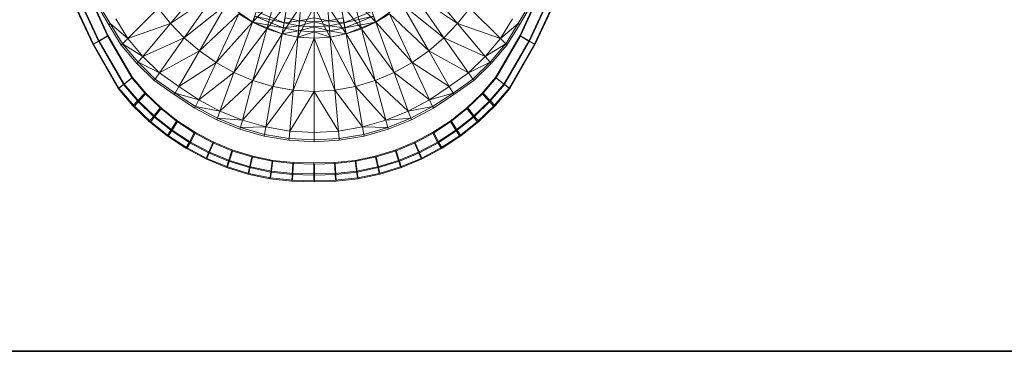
# Model space of a CAD drawing. Header units: metres. Extents: x 391.1 to 430.4, y 12.7 to 28.4.
# Tile 46 of 166: x 401.69 to 402.337, y 27.261 to 27.479. Entities that reach past the tile are written whole.
import ezdxf

# ---------------------------------------------------------------- set-up
doc = ezdxf.new("R2010")
doc.units = ezdxf.units.M
doc.layers.add('01_SUELOS', color=7, linetype='Continuous', lineweight=25, true_color=0x007f00)
doc.layers.add('A-DETL-____-MBND', color=7, linetype='Continuous', lineweight=18)

# ---------------------------------------------------------------- blocks, each defined once
blk = doc.blocks.new('Family - Inodor PB-155331-02_ELEC_P0')
at = {"layer": 'A-DETL-____-MBND', "color": 253, "true_color": 0xaaaaaa}
for p, q in [((0.13144, 0.13124), (0.10866, 0.1041)), ((0.27455, 0.13124), (0.29732, 0.1041)), ((0.0537, 0.12517), (0.0672, 0.09599)), ((0.0537, 0.12517), (0.0672, 0.09599)), ((0.05435, 0.12484), (0.06773, 0.09601)), ((0.05435, 0.12484), (0.06773, 0.09601)), ((0.06773, 0.09601), (0.05435, 0.12484)), ((0.05435, 0.12484), (0.06773, 0.09601)), ((0.10866, 0.1041), (0.13802, 0.12373)), ((0.13802, 0.12373), (0.1177, 0.09472)), ((0.16956, 0.12466), (0.16239, 0.10496)), ((0.23642, 0.12466), (0.24359, 0.10496)), ((0.26797, 0.12373), (0.28828, 0.09472)), ((0.29732, 0.1041), (0.26797, 0.12373)), ((0.33809, 0.09601), (0.35148, 0.12484)), ((0.33809, 0.09601), (0.35148, 0.12484)), ((0.35148, 0.12484), (0.33809, 0.09601)), ((0.33809, 0.09601), (0.35148, 0.12484)), ((0.33863, 0.09599), (0.35213, 0.12517)), ((0.33863, 0.09599), (0.35213, 0.12517)), ((0.04352, 0.12055), (0.05747, 0.09041)), ((0.04352, 0.12055), (0.05747, 0.09041)), ((0.05801, 0.09042), (0.04418, 0.12022)), ((0.05801, 0.09042), (0.04418, 0.12022)), ((0.04741, 0.12232), (0.06119, 0.09254)), ((0.04741, 0.12232), (0.06119, 0.09254)), ((0.06173, 0.09255), (0.04807, 0.12198)), ((0.06173, 0.09255), (0.04807, 0.12198)), ((0.06106, 0.11714), (0.06892, 0.10402)), ((0.1177, 0.09472), (0.14538, 0.11674)), ((0.14538, 0.11674), (0.1277, 0.0861)), ((0.14572, 0.11669), (0.16261, 0.10495)), ((0.17731, 0.12067), (0.16239, 0.10496)), ((0.17731, 0.12067), (0.1719, 0.1005)), ((0.18556, 0.11768), (0.1719, 0.1005)), ((0.18556, 0.11768), (0.18195, 0.09718)), ((0.22042, 0.11768), (0.22403, 0.09718)), ((0.22042, 0.11768), (0.23408, 0.1005)), ((0.22867, 0.12067), (0.23408, 0.1005)), ((0.22867, 0.12067), (0.24359, 0.10496)), ((0.26024, 0.11669), (0.24335, 0.10495)), ((0.2606, 0.11674), (0.27829, 0.0861)), ((0.28828, 0.09472), (0.2606, 0.11674)), ((0.34492, 0.11714), (0.33706, 0.10402)), ((0.35776, 0.12198), (0.3441, 0.09255)), ((0.35776, 0.12198), (0.3441, 0.09255)), ((0.34464, 0.09254), (0.35842, 0.12232)), ((0.34464, 0.09254), (0.35842, 0.12232)), ((0.36164, 0.12022), (0.34781, 0.09042)), ((0.36164, 0.12022), (0.34781, 0.09042)), ((0.34836, 0.09041), (0.3623, 0.12055)), ((0.34836, 0.09041), (0.3623, 0.12055)), ((0.06801, 0.10326), (0.06009, 0.11646)), ((0.10059, 0.11411), (0.08058, 0.0941)), ((0.10059, 0.11411), (0.10866, 0.1041)), ((0.1277, 0.0861), (0.15352, 0.11043)), ((0.15352, 0.11043), (0.1386, 0.07843)), ((0.15352, 0.11043), (0.16239, 0.10496)), ((0.16518, 0.11202), (0.18335, 0.10458)), ((0.16518, 0.11202), (0.18335, 0.10458)), ((0.19418, 0.11583), (0.18195, 0.09718)), ((0.19418, 0.11583), (0.19237, 0.09514)), ((0.20299, 0.1152), (0.19237, 0.09514)), ((0.20299, 0.1152), (0.20299, 0.09445)), ((0.20299, 0.1152), (0.21361, 0.09514)), ((0.2118, 0.11583), (0.21361, 0.09514)), ((0.2118, 0.11583), (0.22403, 0.09718)), ((0.24079, 0.11202), (0.22261, 0.10458)), ((0.22261, 0.10458), (0.24079, 0.11202)), ((0.25246, 0.11043), (0.24359, 0.10496)), ((0.25246, 0.11043), (0.26738, 0.07843)), ((0.27829, 0.0861), (0.25246, 0.11043)), ((0.3054, 0.11411), (0.29732, 0.1041)), ((0.3054, 0.11411), (0.32541, 0.0941)), ((0.34589, 0.11646), (0.33797, 0.10326)), ((0.06892, 0.10402), (0.06801, 0.10326)), ((0.06892, 0.10402), (0.07708, 0.0906)), ((0.08058, 0.0941), (0.06892, 0.10402)), ((0.07271, 0.1072), (0.08058, 0.0941)), ((0.08058, 0.0941), (0.10866, 0.1041)), ((0.10866, 0.1041), (0.09047, 0.08242)), ((0.10866, 0.1041), (0.1177, 0.09472)), ((0.1386, 0.07843), (0.16239, 0.10496)), ((0.16239, 0.10496), (0.15034, 0.07185)), ((0.16239, 0.10496), (0.1719, 0.1005)), ((0.16401, 0.1088), (0.16261, 0.10495)), ((0.16261, 0.10495), (0.16401, 0.1088)), ((0.16261, 0.10495), (0.18276, 0.10122)), ((0.16261, 0.10495), (0.18276, 0.10122)), ((0.16261, 0.10495), (0.18206, 0.09718)), ((0.16401, 0.1088), (0.18276, 0.10122)), ((0.16401, 0.1088), (0.18335, 0.10458)), ((0.16401, 0.1088), (0.18335, 0.10458)), ((0.16401, 0.1088), (0.18276, 0.10122)), ((0.18335, 0.10458), (0.18276, 0.10122)), ((0.18276, 0.10122), (0.18335, 0.10458)), ((0.18392, 0.10781), (0.18335, 0.10458)), ((0.18335, 0.10458), (0.18392, 0.10781)), ((0.18335, 0.10458), (0.19336, 0.10589)), ((0.18335, 0.10458), (0.19336, 0.10589)), ((0.18335, 0.10458), (0.19307, 0.10263)), ((0.18335, 0.10458), (0.19307, 0.10263)), ((0.18392, 0.10781), (0.19336, 0.10589)), ((0.18392, 0.10781), (0.19336, 0.10589)), ((0.19336, 0.10589), (0.19307, 0.10263)), ((0.19307, 0.10263), (0.19336, 0.10589)), ((0.19307, 0.10263), (0.20299, 0.10524)), ((0.19307, 0.10263), (0.20299, 0.10524)), ((0.19357, 0.10832), (0.19336, 0.10589)), ((0.19336, 0.10589), (0.19357, 0.10832)), ((0.19336, 0.10589), (0.20299, 0.10768)), ((0.19336, 0.10589), (0.20299, 0.10768)), ((0.19336, 0.10589), (0.20299, 0.10524)), ((0.19336, 0.10589), (0.20299, 0.10524)), ((0.20299, 0.10768), (0.20299, 0.10524)), ((0.20299, 0.10524), (0.20299, 0.10768)), ((0.20299, 0.10768), (0.21261, 0.10589)), ((0.20299, 0.10768), (0.21261, 0.10589)), ((0.20299, 0.10524), (0.21261, 0.10589)), ((0.20299, 0.10524), (0.21261, 0.10589)), ((0.20299, 0.10524), (0.20299, 0.10196)), ((0.20299, 0.10196), (0.20299, 0.10524)), ((0.20299, 0.10524), (0.2129, 0.10263)), ((0.20299, 0.10524), (0.2129, 0.10263)), ((0.2124, 0.10832), (0.21261, 0.10589)), ((0.2124, 0.10832), (0.21261, 0.10589)), ((0.22204, 0.10781), (0.21261, 0.10589)), ((0.21261, 0.10589), (0.22204, 0.10781)), ((0.21261, 0.10589), (0.2129, 0.10263)), ((0.21261, 0.10589), (0.22261, 0.10458)), ((0.21261, 0.10589), (0.2129, 0.10263)), ((0.21261, 0.10589), (0.22261, 0.10458)), ((0.22261, 0.10458), (0.2129, 0.10263)), ((0.2129, 0.10263), (0.22261, 0.10458)), ((0.22204, 0.10781), (0.22261, 0.10458)), ((0.22204, 0.10781), (0.22261, 0.10458)), ((0.22261, 0.10458), (0.24196, 0.1088)), ((0.22261, 0.10458), (0.24196, 0.1088)), ((0.22261, 0.10458), (0.2232, 0.10122)), ((0.22261, 0.10458), (0.2232, 0.10122)), ((0.24196, 0.1088), (0.2232, 0.10122)), ((0.2232, 0.10122), (0.24196, 0.1088)), ((0.2232, 0.10122), (0.24335, 0.10495)), ((0.2232, 0.10122), (0.24335, 0.10495)), ((0.24335, 0.10495), (0.22391, 0.09718)), ((0.24359, 0.10496), (0.23408, 0.1005)), ((0.24196, 0.1088), (0.24335, 0.10495)), ((0.24196, 0.1088), (0.24335, 0.10495)), ((0.24359, 0.10496), (0.25565, 0.07185)), ((0.26738, 0.07843), (0.24359, 0.10496)), ((0.29732, 0.1041), (0.28828, 0.09472)), ((0.29732, 0.1041), (0.31551, 0.08242)), ((0.32541, 0.0941), (0.29732, 0.1041)), ((0.33327, 0.1072), (0.32541, 0.0941)), ((0.32541, 0.0941), (0.33706, 0.10402)), ((0.33706, 0.10402), (0.32891, 0.0906)), ((0.33706, 0.10402), (0.33797, 0.10326)), ((0.07624, 0.08977), (0.06801, 0.10326)), ((0.1719, 0.1005), (0.15034, 0.07185)), ((0.1719, 0.1005), (0.1628, 0.06653)), ((0.18195, 0.09718), (0.1628, 0.06653)), ((0.1719, 0.1005), (0.18195, 0.09718)), ((0.18195, 0.09718), (0.17586, 0.06262)), ((0.18195, 0.09718), (0.19237, 0.09514)), ((0.18276, 0.10122), (0.18206, 0.09718)), ((0.18206, 0.09718), (0.18276, 0.10122)), ((0.18206, 0.09718), (0.19277, 0.09922)), ((0.18206, 0.09718), (0.19277, 0.09922)), ((0.18206, 0.09718), (0.19242, 0.09514)), ((0.18276, 0.10122), (0.19307, 0.10263)), ((0.18276, 0.10122), (0.19307, 0.10263)), ((0.18276, 0.10122), (0.19277, 0.09922)), ((0.18276, 0.10122), (0.19277, 0.09922)), ((0.19277, 0.09922), (0.19242, 0.09514)), ((0.19242, 0.09514), (0.19277, 0.09922)), ((0.19242, 0.09514), (0.20299, 0.09854)), ((0.19242, 0.09514), (0.20299, 0.09854)), ((0.19307, 0.10263), (0.19277, 0.09922)), ((0.19277, 0.09922), (0.19307, 0.10263)), ((0.19277, 0.09922), (0.20299, 0.10196)), ((0.19277, 0.09922), (0.20299, 0.10196)), ((0.19277, 0.09922), (0.20299, 0.09854)), ((0.19277, 0.09922), (0.20299, 0.09854)), ((0.19307, 0.10263), (0.20299, 0.10196)), ((0.19307, 0.10263), (0.20299, 0.10196)), ((0.20299, 0.10196), (0.2129, 0.10263)), ((0.20299, 0.10196), (0.2129, 0.10263)), ((0.20299, 0.10196), (0.20299, 0.09854)), ((0.20299, 0.09854), (0.20299, 0.10196)), ((0.20299, 0.10196), (0.21319, 0.09922)), ((0.20299, 0.10196), (0.21319, 0.09922)), ((0.20299, 0.09854), (0.21319, 0.09922)), ((0.20299, 0.09854), (0.21319, 0.09922)), ((0.20299, 0.09854), (0.20299, 0.09445)), ((0.20299, 0.09854), (0.21355, 0.09514)), ((0.20299, 0.09854), (0.20299, 0.09445)), ((0.20299, 0.09854), (0.21355, 0.09514)), ((0.2129, 0.10263), (0.21319, 0.09922)), ((0.2129, 0.10263), (0.2232, 0.10122)), ((0.2129, 0.10263), (0.21319, 0.09922)), ((0.2129, 0.10263), (0.2232, 0.10122)), ((0.2232, 0.10122), (0.21319, 0.09922)), ((0.21319, 0.09922), (0.2232, 0.10122)), ((0.21319, 0.09922), (0.21355, 0.09514)), ((0.21319, 0.09922), (0.22391, 0.09718)), ((0.21319, 0.09922), (0.21355, 0.09514)), ((0.21319, 0.09922), (0.22391, 0.09718)), ((0.22391, 0.09718), (0.21355, 0.09514)), ((0.22403, 0.09718), (0.21361, 0.09514)), ((0.2232, 0.10122), (0.22391, 0.09718)), ((0.2232, 0.10122), (0.22391, 0.09718)), ((0.23408, 0.1005), (0.22403, 0.09718)), ((0.22403, 0.09718), (0.23013, 0.06262)), ((0.22403, 0.09718), (0.24318, 0.06653)), ((0.23408, 0.1005), (0.24318, 0.06653)), ((0.23408, 0.1005), (0.25565, 0.07185)), ((0.33797, 0.10326), (0.32974, 0.08977)), ((0.05747, 0.09041), (0.06119, 0.09254)), ((0.06119, 0.09254), (0.05747, 0.09041)), ((0.05801, 0.09042), (0.06173, 0.09255)), ((0.06173, 0.09255), (0.05801, 0.09042)), ((0.06119, 0.09254), (0.0672, 0.09599)), ((0.0672, 0.09599), (0.06119, 0.09254)), ((0.06119, 0.09254), (0.07764, 0.06401)), ((0.06119, 0.09254), (0.07764, 0.06401)), ((0.06173, 0.09255), (0.06773, 0.09601)), ((0.06773, 0.09601), (0.06173, 0.09255)), ((0.07808, 0.06423), (0.06173, 0.09255)), ((0.07808, 0.06423), (0.06173, 0.09255)), ((0.0672, 0.09599), (0.08315, 0.06832)), ((0.0672, 0.09599), (0.08315, 0.06832)), ((0.06773, 0.09601), (0.08357, 0.06857)), ((0.06773, 0.09601), (0.08357, 0.06857)), ((0.08357, 0.06857), (0.06773, 0.09601)), ((0.06773, 0.09601), (0.08357, 0.06857)), ((0.07708, 0.0906), (0.07624, 0.08977)), ((0.08058, 0.0941), (0.07708, 0.0906)), ((0.07708, 0.0906), (0.08729, 0.07863)), ((0.09047, 0.08242), (0.07708, 0.0906)), ((0.08058, 0.0941), (0.09047, 0.08242)), ((0.09047, 0.08242), (0.1177, 0.09472)), ((0.1177, 0.09472), (0.10148, 0.07154)), ((0.1177, 0.09472), (0.1277, 0.0861)), ((0.19237, 0.09514), (0.17586, 0.06262)), ((0.19237, 0.09514), (0.18932, 0.06022)), ((0.20299, 0.09445), (0.18932, 0.06022)), ((0.19237, 0.09514), (0.20299, 0.09445)), ((0.19242, 0.09514), (0.20299, 0.09445)), ((0.21361, 0.09514), (0.20299, 0.09445)), ((0.21355, 0.09514), (0.20299, 0.09445)), ((0.20299, 0.09445), (0.20299, 0.05941)), ((0.20299, 0.09445), (0.21667, 0.06022)), ((0.21361, 0.09514), (0.21667, 0.06022)), ((0.21361, 0.09514), (0.23013, 0.06262)), ((0.28828, 0.09472), (0.27829, 0.0861)), ((0.28828, 0.09472), (0.3045, 0.07154)), ((0.31551, 0.08242), (0.28828, 0.09472)), ((0.32541, 0.0941), (0.31551, 0.08242)), ((0.31551, 0.08242), (0.32891, 0.0906)), ((0.32891, 0.0906), (0.31869, 0.07863)), ((0.32226, 0.06857), (0.33809, 0.09601)), ((0.32226, 0.06857), (0.33809, 0.09601)), ((0.33809, 0.09601), (0.32226, 0.06857)), ((0.32226, 0.06857), (0.33809, 0.09601)), ((0.32267, 0.06832), (0.33863, 0.09599)), ((0.32267, 0.06832), (0.33863, 0.09599)), ((0.32541, 0.0941), (0.32891, 0.0906)), ((0.3441, 0.09255), (0.32775, 0.06423)), ((0.3441, 0.09255), (0.32775, 0.06423)), ((0.32819, 0.06401), (0.34464, 0.09254)), ((0.32819, 0.06401), (0.34464, 0.09254)), ((0.32891, 0.0906), (0.32974, 0.08977)), ((0.3441, 0.09255), (0.33809, 0.09601)), ((0.33809, 0.09601), (0.3441, 0.09255)), ((0.34464, 0.09254), (0.33863, 0.09599)), ((0.33863, 0.09599), (0.34464, 0.09254)), ((0.34781, 0.09042), (0.3441, 0.09255)), ((0.3441, 0.09255), (0.34781, 0.09042)), ((0.34836, 0.09041), (0.34464, 0.09254)), ((0.34464, 0.09254), (0.34836, 0.09041)), ((0.05747, 0.09041), (0.07423, 0.06135)), ((0.05747, 0.09041), (0.07423, 0.06135)), ((0.07468, 0.06155), (0.05801, 0.09042)), ((0.07468, 0.06155), (0.05801, 0.09042)), ((0.08653, 0.07772), (0.07624, 0.08977)), ((0.10148, 0.07154), (0.1277, 0.0861)), ((0.1277, 0.0861), (0.11416, 0.06265)), ((0.1277, 0.0861), (0.1386, 0.07843)), ((0.27829, 0.0861), (0.26738, 0.07843)), ((0.27829, 0.0861), (0.29183, 0.06265)), ((0.3045, 0.07154), (0.27829, 0.0861)), ((0.32974, 0.08977), (0.31945, 0.07772)), ((0.34781, 0.09042), (0.33115, 0.06155)), ((0.34781, 0.09042), (0.33115, 0.06155)), ((0.3316, 0.06135), (0.34836, 0.09041)), ((0.3316, 0.06135), (0.34836, 0.09041)), ((0.08729, 0.07863), (0.08653, 0.07772)), ((0.09796, 0.06652), (0.08653, 0.07772)), ((0.09047, 0.08242), (0.08729, 0.07863)), ((0.08729, 0.07863), (0.09864, 0.06749)), ((0.10148, 0.07154), (0.08729, 0.07863)), ((0.09047, 0.08242), (0.10148, 0.07154)), ((0.11416, 0.06265), (0.1386, 0.07843)), ((0.1386, 0.07843), (0.12717, 0.05392)), ((0.1386, 0.07843), (0.15034, 0.07185)), ((0.26738, 0.07843), (0.25565, 0.07185)), ((0.26738, 0.07843), (0.27881, 0.05392)), ((0.29183, 0.06265), (0.26738, 0.07843)), ((0.31551, 0.08242), (0.3045, 0.07154)), ((0.3045, 0.07154), (0.31869, 0.07863)), ((0.31869, 0.07863), (0.30734, 0.06749)), ((0.31945, 0.07772), (0.30802, 0.06652)), ((0.31551, 0.08242), (0.31869, 0.07863)), ((0.31869, 0.07863), (0.31945, 0.07772)), ((0.10148, 0.07154), (0.09864, 0.06749)), ((0.10148, 0.07154), (0.11416, 0.06265)), ((0.15034, 0.07185), (0.12717, 0.05392)), ((0.15034, 0.07185), (0.1411, 0.04648)), ((0.15034, 0.07185), (0.1628, 0.06653)), ((0.25565, 0.07185), (0.24318, 0.06653)), ((0.25565, 0.07185), (0.26488, 0.04648)), ((0.25565, 0.07185), (0.27881, 0.05392)), ((0.3045, 0.07154), (0.29183, 0.06265)), ((0.3045, 0.07154), (0.30734, 0.06749)), ((0.07764, 0.06401), (0.08315, 0.06832)), ((0.08315, 0.06832), (0.07764, 0.06401)), ((0.07808, 0.06423), (0.08357, 0.06857)), ((0.08357, 0.06857), (0.07808, 0.06423)), ((0.08315, 0.06832), (0.09174, 0.05827)), ((0.08315, 0.06832), (0.09174, 0.05827)), ((0.08357, 0.06857), (0.09272, 0.05809)), ((0.08357, 0.06857), (0.09272, 0.05809)), ((0.09272, 0.05809), (0.08357, 0.06857)), ((0.08357, 0.06857), (0.09272, 0.05809)), ((0.09864, 0.06749), (0.09796, 0.06652)), ((0.11109, 0.05734), (0.09796, 0.06652)), ((0.09864, 0.06749), (0.11168, 0.05837)), ((0.1628, 0.06653), (0.1411, 0.04648)), ((0.1628, 0.06653), (0.15583, 0.0405)), ((0.1628, 0.06653), (0.17586, 0.06262)), ((0.24318, 0.06653), (0.23013, 0.06262)), ((0.24318, 0.06653), (0.25015, 0.0405)), ((0.24318, 0.06653), (0.26488, 0.04648)), ((0.30734, 0.06749), (0.2943, 0.05837)), ((0.30802, 0.06652), (0.29489, 0.05734)), ((0.30734, 0.06749), (0.30802, 0.06652)), ((0.31311, 0.05809), (0.32226, 0.06857)), ((0.31311, 0.05809), (0.32226, 0.06857)), ((0.32226, 0.06857), (0.31311, 0.05809)), ((0.31311, 0.05809), (0.32226, 0.06857)), ((0.31409, 0.05827), (0.32267, 0.06832)), ((0.31409, 0.05827), (0.32267, 0.06832)), ((0.32775, 0.06423), (0.32226, 0.06857)), ((0.32226, 0.06857), (0.32775, 0.06423)), ((0.32819, 0.06401), (0.32267, 0.06832)), ((0.32267, 0.06832), (0.32819, 0.06401)), ((0.07423, 0.06135), (0.07764, 0.06401)), ((0.07764, 0.06401), (0.07423, 0.06135)), ((0.07423, 0.06135), (0.08387, 0.05007)), ((0.07423, 0.06135), (0.08387, 0.05007)), ((0.07468, 0.06155), (0.07808, 0.06423)), ((0.07808, 0.06423), (0.07468, 0.06155)), ((0.0849, 0.04983), (0.07468, 0.06155)), ((0.0849, 0.04983), (0.07468, 0.06155)), ((0.07764, 0.06401), (0.08687, 0.0532)), ((0.07764, 0.06401), (0.08687, 0.0532)), ((0.08789, 0.05299), (0.07808, 0.06423)), ((0.08789, 0.05299), (0.07808, 0.06423)), ((0.08687, 0.0532), (0.09174, 0.05827)), ((0.09174, 0.05827), (0.08687, 0.0532)), ((0.09174, 0.05827), (0.10179, 0.04857)), ((0.09174, 0.05827), (0.10179, 0.04857)), ((0.11168, 0.05837), (0.11109, 0.05734)), ((0.11416, 0.06265), (0.11168, 0.05837)), ((0.11168, 0.05837), (0.12508, 0.04943)), ((0.12717, 0.05392), (0.11168, 0.05837)), ((0.11416, 0.06265), (0.12717, 0.05392)), ((0.17586, 0.06262), (0.15583, 0.0405)), ((0.17586, 0.06262), (0.17118, 0.03611)), ((0.18932, 0.06022), (0.17118, 0.03611)), ((0.17586, 0.06262), (0.18932, 0.06022)), ((0.18932, 0.06022), (0.18697, 0.03343)), ((0.20299, 0.05941), (0.18697, 0.03343)), ((0.18932, 0.06022), (0.20299, 0.05941)), ((0.21667, 0.06022), (0.20299, 0.05941)), ((0.20299, 0.05941), (0.20299, 0.03253)), ((0.20299, 0.05941), (0.21901, 0.03343)), ((0.23013, 0.06262), (0.21667, 0.06022)), ((0.21667, 0.06022), (0.21901, 0.03343)), ((0.21667, 0.06022), (0.2348, 0.03611)), ((0.23013, 0.06262), (0.2348, 0.03611)), ((0.23013, 0.06262), (0.25015, 0.0405)), ((0.29183, 0.06265), (0.27881, 0.05392)), ((0.27881, 0.05392), (0.2943, 0.05837)), ((0.2943, 0.05837), (0.2809, 0.04943)), ((0.29183, 0.06265), (0.2943, 0.05837)), ((0.2943, 0.05837), (0.29489, 0.05734)), ((0.30404, 0.04857), (0.31409, 0.05827)), ((0.30404, 0.04857), (0.31409, 0.05827)), ((0.31895, 0.0532), (0.31409, 0.05827)), ((0.31409, 0.05827), (0.31895, 0.0532)), ((0.32775, 0.06423), (0.31794, 0.05299)), ((0.32775, 0.06423), (0.31794, 0.05299)), ((0.31895, 0.0532), (0.32819, 0.06401)), ((0.31895, 0.0532), (0.32819, 0.06401)), ((0.33115, 0.06155), (0.32092, 0.04983)), ((0.33115, 0.06155), (0.32092, 0.04983)), ((0.32196, 0.05007), (0.3316, 0.06135)), ((0.32196, 0.05007), (0.3316, 0.06135)), ((0.33115, 0.06155), (0.32775, 0.06423)), ((0.32775, 0.06423), (0.33115, 0.06155)), ((0.3316, 0.06135), (0.32819, 0.06401)), ((0.32819, 0.06401), (0.3316, 0.06135)), ((0.08387, 0.05007), (0.08687, 0.0532)), ((0.08687, 0.0532), (0.08387, 0.05007)), ((0.0849, 0.04983), (0.08789, 0.05299)), ((0.08789, 0.05299), (0.0849, 0.04983)), ((0.08687, 0.0532), (0.09739, 0.04304)), ((0.08687, 0.0532), (0.09739, 0.04304)), ((0.08789, 0.05299), (0.09272, 0.05809)), ((0.09272, 0.05809), (0.08789, 0.05299)), ((0.09836, 0.04298), (0.08789, 0.05299)), ((0.09836, 0.04298), (0.08789, 0.05299)), ((0.09272, 0.05809), (0.10272, 0.04853)), ((0.09272, 0.05809), (0.10272, 0.04853)), ((0.10272, 0.04853), (0.09272, 0.05809)), ((0.09272, 0.05809), (0.10272, 0.04853)), ((0.12458, 0.04836), (0.11109, 0.05734)), ((0.12717, 0.05392), (0.12508, 0.04943)), ((0.12717, 0.05392), (0.1411, 0.04648)), ((0.27881, 0.05392), (0.26488, 0.04648)), ((0.27881, 0.05392), (0.2809, 0.04943)), ((0.29489, 0.05734), (0.2814, 0.04836)), ((0.3031, 0.04853), (0.31311, 0.05809)), ((0.3031, 0.04853), (0.31311, 0.05809)), ((0.31311, 0.05809), (0.3031, 0.04853)), ((0.3031, 0.04853), (0.31311, 0.05809)), ((0.31794, 0.05299), (0.30747, 0.04298)), ((0.31794, 0.05299), (0.30747, 0.04298)), ((0.30844, 0.04304), (0.31895, 0.0532)), ((0.30844, 0.04304), (0.31895, 0.0532)), ((0.31794, 0.05299), (0.31311, 0.05809)), ((0.31311, 0.05809), (0.31794, 0.05299)), ((0.32092, 0.04983), (0.31794, 0.05299)), ((0.31794, 0.05299), (0.32092, 0.04983)), ((0.32196, 0.05007), (0.31895, 0.0532)), ((0.31895, 0.0532), (0.32196, 0.05007)), ((0.08387, 0.05007), (0.09468, 0.03963)), ((0.08387, 0.05007), (0.09468, 0.03963)), ((0.09566, 0.03955), (0.0849, 0.04983)), ((0.09566, 0.03955), (0.0849, 0.04983)), ((0.09739, 0.04304), (0.10179, 0.04857)), ((0.10179, 0.04857), (0.09739, 0.04304)), ((0.09836, 0.04298), (0.10272, 0.04853)), ((0.10272, 0.04853), (0.09836, 0.04298)), ((0.10179, 0.04857), (0.11263, 0.03987)), ((0.10179, 0.04857), (0.11263, 0.03987)), ((0.10272, 0.04853), (0.11352, 0.03995)), ((0.10272, 0.04853), (0.11352, 0.03995)), ((0.11352, 0.03995), (0.10272, 0.04853)), ((0.10272, 0.04853), (0.11352, 0.03995)), ((0.12508, 0.04943), (0.12458, 0.04836)), ((0.139, 0.04072), (0.12458, 0.04836)), ((0.12508, 0.04943), (0.13941, 0.04183)), ((0.1411, 0.04648), (0.12508, 0.04943)), ((0.1411, 0.04648), (0.13941, 0.04183)), ((0.1411, 0.04648), (0.15583, 0.0405)), ((0.26488, 0.04648), (0.25015, 0.0405)), ((0.26488, 0.04648), (0.2809, 0.04943)), ((0.26488, 0.04648), (0.26657, 0.04183)), ((0.2809, 0.04943), (0.26657, 0.04183)), ((0.2814, 0.04836), (0.26698, 0.04072)), ((0.2809, 0.04943), (0.2814, 0.04836)), ((0.29231, 0.03995), (0.3031, 0.04853)), ((0.29231, 0.03995), (0.3031, 0.04853)), ((0.3031, 0.04853), (0.29231, 0.03995)), ((0.29231, 0.03995), (0.3031, 0.04853)), ((0.2932, 0.03987), (0.30404, 0.04857)), ((0.2932, 0.03987), (0.30404, 0.04857)), ((0.30747, 0.04298), (0.3031, 0.04853)), ((0.3031, 0.04853), (0.30747, 0.04298)), ((0.30844, 0.04304), (0.30404, 0.04857)), ((0.30404, 0.04857), (0.30844, 0.04304)), ((0.32092, 0.04983), (0.31017, 0.03955)), ((0.32092, 0.04983), (0.31017, 0.03955)), ((0.31115, 0.03963), (0.32196, 0.05007)), ((0.31115, 0.03963), (0.32196, 0.05007)), ((0.09468, 0.03963), (0.09739, 0.04304)), ((0.09739, 0.04304), (0.09468, 0.03963)), ((0.09468, 0.03963), (0.10632, 0.03028)), ((0.09468, 0.03963), (0.10632, 0.03028)), ((0.09566, 0.03955), (0.09836, 0.04298)), ((0.09836, 0.04298), (0.09566, 0.03955)), ((0.10725, 0.03034), (0.09566, 0.03955)), ((0.10725, 0.03034), (0.09566, 0.03955)), ((0.09739, 0.04304), (0.10873, 0.03394)), ((0.09739, 0.04304), (0.10873, 0.03394)), ((0.10964, 0.03401), (0.09836, 0.04298)), ((0.10964, 0.03401), (0.09836, 0.04298)), ((0.10873, 0.03394), (0.11263, 0.03987)), ((0.11263, 0.03987), (0.10873, 0.03394)), ((0.10964, 0.03401), (0.11352, 0.03995)), ((0.11352, 0.03995), (0.10964, 0.03401)), ((0.11263, 0.03987), (0.12418, 0.03224)), ((0.11263, 0.03987), (0.12418, 0.03224)), ((0.11352, 0.03995), (0.125, 0.03245)), ((0.11352, 0.03995), (0.125, 0.03245)), ((0.125, 0.03245), (0.11352, 0.03995)), ((0.11352, 0.03995), (0.125, 0.03245)), ((0.13941, 0.04183), (0.139, 0.04072)), ((0.15424, 0.03458), (0.139, 0.04072)), ((0.13941, 0.04183), (0.15455, 0.03573)), ((0.15583, 0.0405), (0.13941, 0.04183)), ((0.15583, 0.0405), (0.15455, 0.03573)), ((0.15583, 0.0405), (0.17118, 0.03611)), ((0.25015, 0.0405), (0.2348, 0.03611)), ((0.25015, 0.0405), (0.26657, 0.04183)), ((0.25015, 0.0405), (0.25143, 0.03573)), ((0.26657, 0.04183), (0.25143, 0.03573)), ((0.26698, 0.04072), (0.25174, 0.03458)), ((0.26657, 0.04183), (0.26698, 0.04072)), ((0.28083, 0.03245), (0.29231, 0.03995)), ((0.28083, 0.03245), (0.29231, 0.03995)), ((0.29231, 0.03995), (0.28083, 0.03245)), ((0.28083, 0.03245), (0.29231, 0.03995)), ((0.28165, 0.03224), (0.2932, 0.03987)), ((0.28165, 0.03224), (0.2932, 0.03987)), ((0.29618, 0.03401), (0.29231, 0.03995)), ((0.29231, 0.03995), (0.29618, 0.03401)), ((0.2971, 0.03394), (0.2932, 0.03987)), ((0.2932, 0.03987), (0.2971, 0.03394)), ((0.30747, 0.04298), (0.29618, 0.03401)), ((0.30747, 0.04298), (0.29618, 0.03401)), ((0.2971, 0.03394), (0.30844, 0.04304)), ((0.2971, 0.03394), (0.30844, 0.04304)), ((0.31017, 0.03955), (0.29858, 0.03034)), ((0.31017, 0.03955), (0.29858, 0.03034)), ((0.2995, 0.03028), (0.31115, 0.03963)), ((0.2995, 0.03028), (0.31115, 0.03963)), ((0.31017, 0.03955), (0.30747, 0.04298)), ((0.30747, 0.04298), (0.31017, 0.03955)), ((0.31115, 0.03963), (0.30844, 0.04304)), ((0.30844, 0.04304), (0.31115, 0.03963)), ((0.10632, 0.03028), (0.10873, 0.03394)), ((0.10873, 0.03394), (0.10632, 0.03028)), ((0.10725, 0.03034), (0.10964, 0.03401)), ((0.10964, 0.03401), (0.10725, 0.03034)), ((0.10873, 0.03394), (0.12081, 0.02597)), ((0.10873, 0.03394), (0.12081, 0.02597)), ((0.12166, 0.02616), (0.10964, 0.03401)), ((0.12166, 0.02616), (0.10964, 0.03401)), ((0.12166, 0.02616), (0.125, 0.03245)), ((0.125, 0.03245), (0.12166, 0.02616)), ((0.125, 0.03245), (0.13709, 0.02606)), ((0.125, 0.03245), (0.13709, 0.02606)), ((0.13709, 0.02606), (0.125, 0.03245)), ((0.125, 0.03245), (0.13709, 0.02606)), ((0.15455, 0.03573), (0.15424, 0.03458)), ((0.17012, 0.03007), (0.15424, 0.03458)), ((0.17118, 0.03611), (0.15455, 0.03573)), ((0.15455, 0.03573), (0.17032, 0.03124)), ((0.17118, 0.03611), (0.17032, 0.03124)), ((0.17118, 0.03611), (0.18697, 0.03343)), ((0.18697, 0.03343), (0.18654, 0.0285)), ((0.18697, 0.03343), (0.20299, 0.03253)), ((0.21901, 0.03343), (0.20299, 0.03253)), ((0.20299, 0.03253), (0.20299, 0.02758)), ((0.2348, 0.03611), (0.21901, 0.03343)), ((0.21901, 0.03343), (0.21944, 0.0285)), ((0.2348, 0.03611), (0.23566, 0.03124)), ((0.2348, 0.03611), (0.25143, 0.03573)), ((0.25143, 0.03573), (0.23566, 0.03124)), ((0.25174, 0.03458), (0.23587, 0.03007)), ((0.25143, 0.03573), (0.25174, 0.03458)), ((0.26874, 0.02606), (0.28083, 0.03245)), ((0.26874, 0.02606), (0.28083, 0.03245)), ((0.28083, 0.03245), (0.26874, 0.02606)), ((0.26874, 0.02606), (0.28083, 0.03245)), ((0.28417, 0.02616), (0.28083, 0.03245)), ((0.28083, 0.03245), (0.28417, 0.02616)), ((0.29618, 0.03401), (0.28417, 0.02616)), ((0.29618, 0.03401), (0.28417, 0.02616)), ((0.28502, 0.02597), (0.2971, 0.03394)), ((0.28502, 0.02597), (0.2971, 0.03394)), ((0.29858, 0.03034), (0.29618, 0.03401)), ((0.29618, 0.03401), (0.29858, 0.03034)), ((0.2995, 0.03028), (0.2971, 0.03394)), ((0.2971, 0.03394), (0.2995, 0.03028)), ((0.10632, 0.03028), (0.11873, 0.0221)), ((0.10632, 0.03028), (0.11873, 0.0221)), ((0.11959, 0.02228), (0.10725, 0.03034)), ((0.11959, 0.02228), (0.10725, 0.03034)), ((0.11873, 0.0221), (0.12081, 0.02597)), ((0.12081, 0.02597), (0.11873, 0.0221)), ((0.11959, 0.02228), (0.12166, 0.02616)), ((0.12166, 0.02616), (0.11959, 0.02228)), ((0.12081, 0.02597), (0.12418, 0.03224)), ((0.12418, 0.03224), (0.12081, 0.02597)), ((0.12081, 0.02597), (0.13353, 0.01919)), ((0.12081, 0.02597), (0.13353, 0.01919)), ((0.13429, 0.01948), (0.12166, 0.02616)), ((0.13429, 0.01948), (0.12166, 0.02616)), ((0.12418, 0.03224), (0.13634, 0.02575)), ((0.12418, 0.03224), (0.13634, 0.02575)), ((0.13429, 0.01948), (0.13709, 0.02606)), ((0.13709, 0.02606), (0.13429, 0.01948)), ((0.13709, 0.02606), (0.14967, 0.02086)), ((0.13709, 0.02606), (0.14967, 0.02086)), ((0.14967, 0.02086), (0.13709, 0.02606)), ((0.13709, 0.02606), (0.14967, 0.02086)), ((0.17032, 0.03124), (0.17012, 0.03007)), ((0.18644, 0.02732), (0.17012, 0.03007)), ((0.17032, 0.03124), (0.18654, 0.0285)), ((0.18654, 0.0285), (0.18644, 0.02732)), ((0.20299, 0.0264), (0.18644, 0.02732)), ((0.18654, 0.0285), (0.20299, 0.02758)), ((0.21944, 0.0285), (0.20299, 0.02758)), ((0.20299, 0.02758), (0.20299, 0.0264)), ((0.21954, 0.02732), (0.20299, 0.0264)), ((0.23566, 0.03124), (0.21944, 0.0285)), ((0.21944, 0.0285), (0.21954, 0.02732)), ((0.23587, 0.03007), (0.21954, 0.02732)), ((0.23566, 0.03124), (0.23587, 0.03007)), ((0.25616, 0.02086), (0.26874, 0.02606)), ((0.25616, 0.02086), (0.26874, 0.02606)), ((0.26874, 0.02606), (0.25616, 0.02086)), ((0.25616, 0.02086), (0.26874, 0.02606)), ((0.27153, 0.01948), (0.26874, 0.02606)), ((0.26874, 0.02606), (0.27153, 0.01948)), ((0.26948, 0.02575), (0.28165, 0.03224)), ((0.26948, 0.02575), (0.28165, 0.03224)), ((0.28417, 0.02616), (0.27153, 0.01948)), ((0.28417, 0.02616), (0.27153, 0.01948)), ((0.2723, 0.01919), (0.28502, 0.02597)), ((0.2723, 0.01919), (0.28502, 0.02597)), ((0.28502, 0.02597), (0.28165, 0.03224)), ((0.28165, 0.03224), (0.28502, 0.02597)), ((0.28624, 0.02228), (0.28417, 0.02616)), ((0.28417, 0.02616), (0.28624, 0.02228)), ((0.2871, 0.0221), (0.28502, 0.02597)), ((0.28502, 0.02597), (0.2871, 0.0221)), ((0.29858, 0.03034), (0.28624, 0.02228)), ((0.29858, 0.03034), (0.28624, 0.02228)), ((0.2871, 0.0221), (0.2995, 0.03028)), ((0.2871, 0.0221), (0.2995, 0.03028)), ((0.11873, 0.0221), (0.13179, 0.01513)), ((0.11873, 0.0221), (0.13179, 0.01513)), ((0.13257, 0.01542), (0.11959, 0.02228)), ((0.13257, 0.01542), (0.11959, 0.02228)), ((0.13257, 0.01542), (0.13429, 0.01948)), ((0.13429, 0.01948), (0.13257, 0.01542)), ((0.13353, 0.01919), (0.13634, 0.02575)), ((0.13634, 0.02575), (0.13353, 0.01919)), ((0.14746, 0.01404), (0.13429, 0.01948)), ((0.14746, 0.01404), (0.13429, 0.01948)), ((0.13634, 0.02575), (0.14902, 0.02046)), ((0.13634, 0.02575), (0.14902, 0.02046)), ((0.14678, 0.01365), (0.14902, 0.02046)), ((0.14902, 0.02046), (0.14678, 0.01365)), ((0.14746, 0.01404), (0.14967, 0.02086)), ((0.14967, 0.02086), (0.14746, 0.01404)), ((0.14902, 0.02046), (0.1621, 0.0164)), ((0.14902, 0.02046), (0.1621, 0.0164)), ((0.14967, 0.02086), (0.16265, 0.01687)), ((0.14967, 0.02086), (0.16265, 0.01687)), ((0.16265, 0.01687), (0.14967, 0.02086)), ((0.14967, 0.02086), (0.16265, 0.01687)), ((0.24318, 0.01687), (0.25616, 0.02086)), ((0.24318, 0.01687), (0.25616, 0.02086)), ((0.25616, 0.02086), (0.24318, 0.01687)), ((0.24318, 0.01687), (0.25616, 0.02086)), ((0.24373, 0.0164), (0.25681, 0.02046)), ((0.24373, 0.0164), (0.25681, 0.02046)), ((0.25837, 0.01404), (0.25616, 0.02086)), ((0.25616, 0.02086), (0.25837, 0.01404)), ((0.25681, 0.02046), (0.26948, 0.02575)), ((0.25681, 0.02046), (0.26948, 0.02575)), ((0.25904, 0.01365), (0.25681, 0.02046)), ((0.25681, 0.02046), (0.25904, 0.01365)), ((0.27153, 0.01948), (0.25837, 0.01404)), ((0.27153, 0.01948), (0.25837, 0.01404)), ((0.2723, 0.01919), (0.26948, 0.02575)), ((0.26948, 0.02575), (0.2723, 0.01919)), ((0.27326, 0.01542), (0.27153, 0.01948)), ((0.27153, 0.01948), (0.27326, 0.01542)), ((0.28624, 0.02228), (0.27326, 0.01542)), ((0.28624, 0.02228), (0.27326, 0.01542)), ((0.27404, 0.01513), (0.2871, 0.0221)), ((0.27404, 0.01513), (0.2871, 0.0221)), ((0.13179, 0.01513), (0.13353, 0.01919)), ((0.13353, 0.01919), (0.13179, 0.01513)), ((0.13179, 0.01513), (0.1454, 0.00944)), ((0.13179, 0.01513), (0.1454, 0.00944)), ((0.14609, 0.00983), (0.13257, 0.01542)), ((0.14609, 0.00983), (0.13257, 0.01542)), ((0.13353, 0.01919), (0.14678, 0.01365)), ((0.13353, 0.01919), (0.14678, 0.01365)), ((0.1454, 0.00944), (0.14678, 0.01365)), ((0.14678, 0.01365), (0.1454, 0.00944)), ((0.14609, 0.00983), (0.14746, 0.01404)), ((0.14746, 0.01404), (0.14609, 0.00983)), ((0.14678, 0.01365), (0.16046, 0.0094)), ((0.14678, 0.01365), (0.16046, 0.0094)), ((0.16103, 0.00987), (0.14746, 0.01404)), ((0.16103, 0.00987), (0.14746, 0.01404)), ((0.16046, 0.0094), (0.1621, 0.0164)), ((0.1621, 0.0164), (0.16046, 0.0094)), ((0.16103, 0.00987), (0.16265, 0.01687)), ((0.16265, 0.01687), (0.16103, 0.00987)), ((0.1621, 0.0164), (0.17547, 0.01361)), ((0.1621, 0.0164), (0.17547, 0.01361)), ((0.16265, 0.01687), (0.17592, 0.01414)), ((0.16265, 0.01687), (0.17592, 0.01414)), ((0.17592, 0.01414), (0.16265, 0.01687)), ((0.16265, 0.01687), (0.17592, 0.01414)), ((0.17445, 0.00649), (0.17547, 0.01361)), ((0.17547, 0.01361), (0.17445, 0.00649)), ((0.17491, 0.00702), (0.17592, 0.01414)), ((0.17592, 0.01414), (0.17491, 0.00702)), ((0.17547, 0.01361), (0.18903, 0.01211)), ((0.17547, 0.01361), (0.18903, 0.01211)), ((0.17592, 0.01414), (0.18937, 0.01269)), ((0.17592, 0.01414), (0.18937, 0.01269)), ((0.18937, 0.01269), (0.17592, 0.01414)), ((0.17592, 0.01414), (0.18937, 0.01269)), ((0.21646, 0.01269), (0.22991, 0.01414)), ((0.21646, 0.01269), (0.22991, 0.01414)), ((0.22991, 0.01414), (0.21646, 0.01269)), ((0.21646, 0.01269), (0.22991, 0.01414)), ((0.21679, 0.01211), (0.23035, 0.01361)), ((0.21679, 0.01211), (0.23035, 0.01361)), ((0.22991, 0.01414), (0.24318, 0.01687)), ((0.22991, 0.01414), (0.24318, 0.01687)), ((0.24318, 0.01687), (0.22991, 0.01414)), ((0.22991, 0.01414), (0.24318, 0.01687)), ((0.23091, 0.00702), (0.22991, 0.01414)), ((0.22991, 0.01414), (0.23091, 0.00702)), ((0.23035, 0.01361), (0.24373, 0.0164)), ((0.23035, 0.01361), (0.24373, 0.0164)), ((0.23138, 0.00649), (0.23035, 0.01361)), ((0.23035, 0.01361), (0.23138, 0.00649)), ((0.24479, 0.00987), (0.24318, 0.01687)), ((0.24318, 0.01687), (0.24479, 0.00987)), ((0.24537, 0.0094), (0.24373, 0.0164)), ((0.24373, 0.0164), (0.24537, 0.0094)), ((0.25837, 0.01404), (0.24479, 0.00987)), ((0.25837, 0.01404), (0.24479, 0.00987)), ((0.24537, 0.0094), (0.25904, 0.01365)), ((0.24537, 0.0094), (0.25904, 0.01365)), ((0.25974, 0.00983), (0.25837, 0.01404)), ((0.25837, 0.01404), (0.25974, 0.00983)), ((0.25904, 0.01365), (0.2723, 0.01919)), ((0.25904, 0.01365), (0.2723, 0.01919)), ((0.26042, 0.00944), (0.25904, 0.01365)), ((0.25904, 0.01365), (0.26042, 0.00944)), ((0.27326, 0.01542), (0.25974, 0.00983)), ((0.27326, 0.01542), (0.25974, 0.00983)), ((0.26042, 0.00944), (0.27404, 0.01513)), ((0.26042, 0.00944), (0.27404, 0.01513)), ((0.27404, 0.01513), (0.2723, 0.01919)), ((0.2723, 0.01919), (0.27404, 0.01513)), ((0.1454, 0.00944), (0.15945, 0.00508)), ((0.1454, 0.00944), (0.15945, 0.00508)), ((0.16003, 0.00555), (0.14609, 0.00983)), ((0.16003, 0.00555), (0.14609, 0.00983)), ((0.15945, 0.00508), (0.16046, 0.0094)), ((0.16046, 0.0094), (0.15945, 0.00508)), ((0.16003, 0.00555), (0.16103, 0.00987)), ((0.16103, 0.00987), (0.16003, 0.00555)), ((0.16046, 0.0094), (0.17445, 0.00649)), ((0.16046, 0.0094), (0.17445, 0.00649)), ((0.17491, 0.00702), (0.16103, 0.00987)), ((0.17491, 0.00702), (0.16103, 0.00987)), ((0.17382, 0.00209), (0.17445, 0.00649)), ((0.17445, 0.00649), (0.17382, 0.00209)), ((0.17429, 0.00262), (0.17491, 0.00702)), ((0.17491, 0.00702), (0.17429, 0.00262)), ((0.17445, 0.00649), (0.18857, 0.00493)), ((0.17445, 0.00649), (0.18857, 0.00493)), ((0.18898, 0.0055), (0.17491, 0.00702)), ((0.18898, 0.0055), (0.17491, 0.00702)), ((0.18857, 0.00493), (0.18903, 0.01211)), ((0.18903, 0.01211), (0.18857, 0.00493)), ((0.18898, 0.0055), (0.18937, 0.01269)), ((0.18937, 0.01269), (0.18898, 0.0055)), ((0.18903, 0.01211), (0.20315, 0.01165)), ((0.18903, 0.01211), (0.20315, 0.01165)), ((0.18937, 0.01269), (0.20291, 0.01253)), ((0.18937, 0.01269), (0.20291, 0.01253)), ((0.20291, 0.01253), (0.18937, 0.01269)), ((0.18937, 0.01269), (0.20291, 0.01253)), ((0.20291, 0.01253), (0.21646, 0.01269)), ((0.20291, 0.01253), (0.21646, 0.01269)), ((0.21646, 0.01269), (0.20291, 0.01253)), ((0.20291, 0.01253), (0.21646, 0.01269)), ((0.20291, 0.00533), (0.20291, 0.01253)), ((0.20291, 0.01253), (0.20291, 0.00533)), ((0.20315, 0.01165), (0.21679, 0.01211)), ((0.20315, 0.01165), (0.21679, 0.01211)), ((0.20315, 0.00445), (0.20315, 0.01165)), ((0.20315, 0.01165), (0.20315, 0.00445)), ((0.21685, 0.0055), (0.21646, 0.01269)), ((0.21646, 0.01269), (0.21685, 0.0055)), ((0.21726, 0.00493), (0.21679, 0.01211)), ((0.21679, 0.01211), (0.21726, 0.00493)), ((0.23091, 0.00702), (0.21685, 0.0055)), ((0.23091, 0.00702), (0.21685, 0.0055)), ((0.21726, 0.00493), (0.23138, 0.00649)), ((0.21726, 0.00493), (0.23138, 0.00649)), ((0.24479, 0.00987), (0.23091, 0.00702)), ((0.24479, 0.00987), (0.23091, 0.00702)), ((0.23154, 0.00262), (0.23091, 0.00702)), ((0.23091, 0.00702), (0.23154, 0.00262)), ((0.23138, 0.00649), (0.24537, 0.0094)), ((0.23138, 0.00649), (0.24537, 0.0094)), ((0.23201, 0.00209), (0.23138, 0.00649)), ((0.23138, 0.00649), (0.23201, 0.00209)), ((0.24579, 0.00555), (0.24479, 0.00987)), ((0.24479, 0.00987), (0.24579, 0.00555)), ((0.24638, 0.00508), (0.24537, 0.0094)), ((0.24537, 0.0094), (0.24638, 0.00508)), ((0.25974, 0.00983), (0.24579, 0.00555)), ((0.25974, 0.00983), (0.24579, 0.00555)), ((0.24638, 0.00508), (0.26042, 0.00944)), ((0.24638, 0.00508), (0.26042, 0.00944)), ((0.15945, 0.00508), (0.17382, 0.00209)), ((0.15945, 0.00508), (0.17382, 0.00209)), ((0.17429, 0.00262), (0.16003, 0.00555)), ((0.17429, 0.00262), (0.16003, 0.00555)), ((0.17382, 0.00209), (0.18828, 0.00049)), ((0.17382, 0.00209), (0.18828, 0.00049)), ((0.18874, 0.00105), (0.17429, 0.00262)), ((0.18874, 0.00105), (0.17429, 0.00262)), ((0.18828, 0.00049), (0.18857, 0.00493)), ((0.18857, 0.00493), (0.18828, 0.00049)), ((0.18828, 0.00049), (0.20315, 0)), ((0.18828, 0.00049), (0.20315, 0)), ((0.18857, 0.00493), (0.20315, 0.00445)), ((0.18857, 0.00493), (0.20315, 0.00445)), ((0.18874, 0.00105), (0.18898, 0.0055)), ((0.18898, 0.0055), (0.18874, 0.00105)), ((0.20291, 0.00088), (0.18874, 0.00105)), ((0.20291, 0.00088), (0.18874, 0.00105)), ((0.20291, 0.00533), (0.18898, 0.0055)), ((0.20291, 0.00533), (0.18898, 0.0055)), ((0.21685, 0.0055), (0.20291, 0.00533)), ((0.21685, 0.0055), (0.20291, 0.00533)), ((0.20291, 0.00088), (0.20291, 0.00533)), ((0.20291, 0.00533), (0.20291, 0.00088)), ((0.21709, 0.00105), (0.20291, 0.00088)), ((0.21709, 0.00105), (0.20291, 0.00088)), ((0.20315, 0.00445), (0.21726, 0.00493)), ((0.20315, 0.00445), (0.21726, 0.00493)), ((0.20315, 0), (0.20315, 0.00445)), ((0.20315, 0.00445), (0.20315, 0)), ((0.20315, 0), (0.21755, 0.00049)), ((0.20315, 0), (0.21755, 0.00049)), ((0.21709, 0.00105), (0.21685, 0.0055)), ((0.21685, 0.0055), (0.21709, 0.00105)), ((0.23154, 0.00262), (0.21709, 0.00105)), ((0.23154, 0.00262), (0.21709, 0.00105)), ((0.21755, 0.00049), (0.21726, 0.00493)), ((0.21726, 0.00493), (0.21755, 0.00049)), ((0.21755, 0.00049), (0.23201, 0.00209)), ((0.21755, 0.00049), (0.23201, 0.00209)), ((0.24579, 0.00555), (0.23154, 0.00262)), ((0.24579, 0.00555), (0.23154, 0.00262)), ((0.23201, 0.00209), (0.24638, 0.00508)), ((0.23201, 0.00209), (0.24638, 0.00508))]:
    blk.add_line(p, q, dxfattribs=at)
blk = doc.blocks.new('Family - LONDR55-XX_ZZ-ARQ-CAA-M3D-Londres55-155523-02_ELEC_P0')
at = {"layer": '01_SUELOS', "color": 9, "true_color": 0xaad4aa}
for p, q in [((0, 0), (1.80213, 0)), ((1.80213, 0), (0, 0))]:
    blk.add_line(p, q, dxfattribs=at)
blk = doc.blocks.new('Family - LONDR55-XX_ZZ-ARQ-CAA-M3D-Londres55-155971-02_ELEC_P0')
at = {"layer": '01_SUELOS', "color": 9, "true_color": 0xaad4aa}
blk.add_line((5.92943, 14.06017), (4.1273, 14.06017), dxfattribs=at)
blk.add_line((5.92943, 14.06017), (4.1273, 14.06017), dxfattribs=at)
blk.add_line((5.92943, 14.06017), (4.1273, 14.06017), dxfattribs=at)
blk.add_line((5.92943, 14.06017), (4.1273, 14.06017), dxfattribs=at)
blk = doc.blocks.new('LONDR55-XX_ZZ-ARQ-CAA-M3D-Londres55_ifc-1-02_ELEC_P0')
at = {"layer": '01_SUELOS', "color": 253, "lineweight": 18, "true_color": 0xaaaaaa}
for name, p in [('Family - LONDR55-XX_ZZ-ARQ-CAA-M3D-Londres55-155971-02_ELEC_P0', (397.32915, 13.20061)), ('Family - LONDR55-XX_ZZ-ARQ-CAA-M3D-Londres55-155523-02_ELEC_P0', (401.45645, 27.26078))]:
    blk.add_blockref(name, p, dxfattribs=at)
at = {"layer": 'A-DETL-____-MBND', "color": 253, "lineweight": 18, "true_color": 0xaaaaaa}
blk.add_blockref('Family - Inodor PB-155331-02_ELEC_P0', (401.68048, 27.37206), dxfattribs=at)

msp = doc.modelspace()

# ---------------------------------------------------------------- block references
at = {"lineweight": 5}
msp.add_blockref('LONDR55-XX_ZZ-ARQ-CAA-M3D-Londres55_ifc-1-02_ELEC_P0', (0, 0), dxfattribs=at)

doc.saveas('drawing.dxf')
